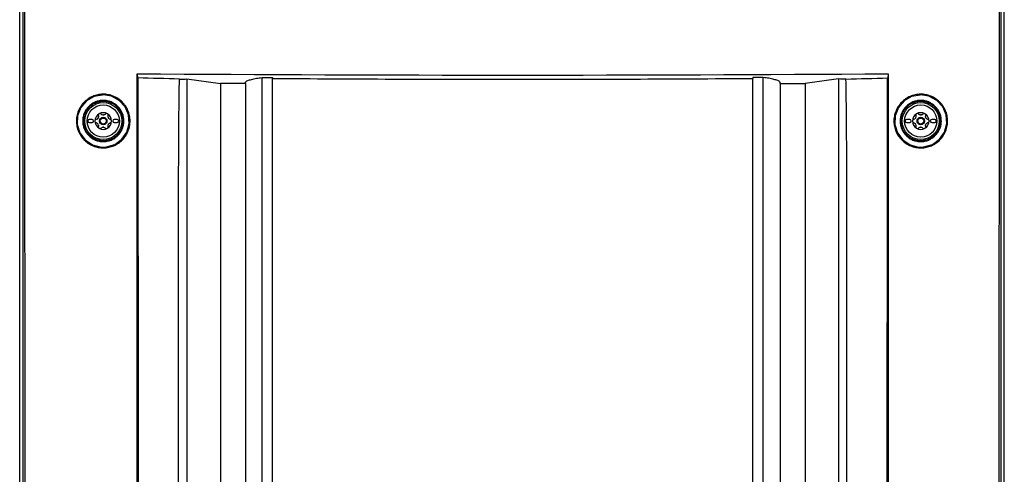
# Model space of a CAD drawing. Header units: millimetres. Extents: x 196 to 867, y -245 to 1107.
# Tile 51 of 79: x 539 to 649, y 462 to 513. Entities that reach past the tile are written whole.
import ezdxf

# ---------------------------------------------------------------- set-up
doc = ezdxf.new("R2010")
doc.units = ezdxf.units.MM

msp = doc.modelspace()

# ---------------------------------------------------------------- linework, layer by layer
at = {"color": 7, "linetype": 'Continuous', "lineweight": 25}
for p, q in [((539, 633.31), (539, 369.97)), ((649, 369.97), (649, 633.31)), ((552.13, 506.6), (552.17, 506.14)), ((557.68, 506.01), (561.42, 505.52)), ((566.08, 506.18), (567.25, 506.18)), ((567.25, 506.18), (567.25, 506.08)), ((622.08, 506.18), (620.92, 506.18)), ((620.92, 506.18), (620.92, 506.08)), ((630.48, 506.01), (626.75, 505.52)), ((636.04, 506.6), (636, 506.14)), ((564.22, 505.52), (561.42, 505.52)), ((564.22, 505.52), (564.22, 505.67)), ((564.22, 505.52), (564.22, 395.98)), ((623.95, 505.52), (623.95, 505.67)), ((623.95, 505.52), (626.75, 505.52)), ((623.95, 505.52), (623.95, 395.98)), ((641.83, 501.78), (641.86, 501.59)), ((546.18, 500.85), (546.15, 501.03)), ((547.1, 501.47), (546.77, 501.47)), ((546.77, 501.14), (547.1, 501.14)), ((549.9, 501.47), (549.57, 501.47)), ((549.57, 501.14), (549.9, 501.14)), ((638.44, 501.47), (638.1, 501.47)), ((638.1, 501.14), (638.44, 501.14)), ((641.24, 501.47), (640.9, 501.47)), ((640.9, 501.14), (641.24, 501.14))]:
    msp.add_line(p, q, dxfattribs=at)
at = {"color": 7, "linetype": 'Continuous', "lineweight": 25, "flags": 128}
for points in [[(557.68, 506.01), (557.68, 500.73), (557.68, 492.31), (557.68, 484.8), (557.68, 477.29), (557.68, 469.78), (557.68, 462.27), (557.68, 454.76), (557.68, 439.74), (557.68, 424.72), (557.68, 417.21), (557.68, 402.74), (557.68, 395.5), (557.68, 388.27)], [(630.48, 506.01), (630.48, 500.73), (630.48, 492.31), (630.48, 484.8), (630.48, 477.29), (630.48, 469.78), (630.48, 462.27), (630.48, 454.76), (630.48, 439.74), (630.48, 424.72), (630.48, 417.21), (630.48, 402.74), (630.48, 395.5), (630.48, 388.27)], [(548.26, 504.22), (547.32, 504.04), (547.31, 504.04), (546.47, 503.55), (545.83, 502.81), (545.48, 501.9), (545.44, 500.92), (545.74, 499.99), (546.32, 499.2), (547.14, 498.65), (548.09, 498.4), (548.7, 498.41), (549.63, 498.7), (550.42, 499.27), (550.98, 500.08), (551.24, 501.03), (551.17, 502), (550.78, 502.9), (550.11, 503.62), (549.25, 504.08), (548.59, 504.21), (548.59, 504.21)], [(639.6, 504.22), (638.66, 504.04), (638.65, 504.04), (637.81, 503.55), (637.17, 502.81), (636.82, 501.9), (636.78, 500.92), (637.07, 499.99), (637.66, 499.2), (638.47, 498.65), (639.42, 498.4), (640.03, 498.41), (640.97, 498.7), (641.76, 499.27), (642.32, 500.08), (642.58, 501.02), (642.51, 502), (642.12, 502.89), (641.46, 503.62), (640.59, 504.08), (639.92, 504.21), (639.92, 504.21)], [(546.21, 501.83), (546.2, 501.81), (546.15, 501.31)], [(546.15, 501.31), (546.2, 500.8), (546.29, 500.53)], [(641.86, 501.31), (641.8, 500.8), (641.7, 500.47)]]:
    msp.add_lwpolyline(points, dxfattribs=at)
at = {"color": 7, "linetype": 'Continuous', "lineweight": 25}
for centre, radius in [((548.34, 501.31), 2.07), ((548.34, 501.31), 1.8), ((639.67, 501.31), 2.07), ((639.67, 501.31), 1.8), ((548.34, 501.31), 0.417), ((548.34, 501.31), 0.333), ((639.67, 501.31), 0.417), ((639.67, 501.31), 0.333)]:
    msp.add_circle(centre, radius, dxfattribs=at)
for centre, radius, start, end in [((548.34, 501.31), 0.933, 120, 180), ((548.34, 501.31), 0.677, 147.5089, 152.4911), ((547.44, 501.82), 0.355, 325.2504, 334.7496), ((548.34, 501.31), 0.933, 60, 120), ((548.34, 501.31), 0.677, 87.5089, 92.4911), ((548.34, 502.34), 0.355, 265.2504, 274.7496), ((548.34, 501.31), 0.933, 0, 60), ((548.34, 501.31), 0.677, 27.5089, 32.4911), ((549.23, 501.82), 0.355, 205.2504, 214.7496), ((639.67, 501.31), 0.933, 120, 180), ((639.67, 501.31), 0.677, 147.5089, 152.4911), ((638.78, 501.82), 0.355, 325.2504, 334.7496), ((639.67, 501.31), 0.933, 60, 120), ((639.67, 501.31), 0.677, 87.5089, 92.4911), ((639.67, 502.34), 0.355, 265.2504, 274.7496), ((639.67, 501.31), 0.933, 0, 60), ((639.67, 501.31), 0.677, 27.5089, 32.4911), ((640.56, 501.82), 0.355, 205.2504, 214.7496), ((639.67, 501.31), 2.19, 0, 37.8296), ((546.77, 501.31), 0.167, 90, 270), ((547.1, 501.31), 0.167, 270, 90), ((548.34, 501.31), 0.933, 180, 240), ((548.34, 501.31), 0.677, 207.5089, 212.4911), ((547.44, 500.79), 0.355, 25.2504, 34.7496), ((548.34, 501.31), 0.677, 267.5089, 272.4911), ((548.34, 500.28), 0.355, 85.2504, 94.7496), ((548.34, 501.31), 0.933, 300, 0), ((548.34, 501.31), 0.677, 327.5089, 332.4911), ((549.23, 500.79), 0.355, 145.2504, 154.7496), ((549.57, 501.31), 0.167, 90, 270), ((549.9, 501.31), 0.167, 270, 90), ((638.1, 501.31), 0.167, 90, 270), ((638.44, 501.31), 0.167, 270, 90), ((639.67, 501.31), 0.933, 180, 240), ((639.67, 501.31), 0.677, 207.5089, 212.4911), ((638.78, 500.79), 0.355, 25.2504, 34.7496), ((639.67, 501.31), 0.677, 267.5089, 272.4911), ((639.67, 500.28), 0.355, 85.2504, 94.7496), ((639.67, 501.31), 0.933, 300, 0), ((639.67, 501.31), 0.677, 327.5089, 332.4911), ((640.56, 500.79), 0.355, 145.2504, 154.7496), ((640.9, 501.31), 0.167, 90, 270), ((641.24, 501.31), 0.167, 270, 90), ((548.34, 501.31), 0.933, 240, 300), ((639.67, 501.31), 0.933, 240, 300)]:
    msp.add_arc(centre, radius, start, end, dxfattribs=at)
for points, knots in [([(539.4, 369.97), (539.4, 380.94), (539.41, 391.9), (539.41, 413.82), (539.41, 424.78), (539.41, 446.71), (539.41, 457.67), (539.4, 479.59), (539.4, 490.55), (539.39, 512.48), (539.38, 523.44), (539.37, 545.36), (539.36, 556.32), (539.34, 578.24), (539.33, 589.2), (539.3, 611.12), (539.29, 622.08), (539.28, 633.04)], [0, 0, 0, 0, 0.125, 0.125, 0.25, 0.25, 0.375, 0.375, 0.5, 0.5, 0.625, 0.625, 0.75, 0.75, 0.875, 0.875, 1, 1, 1, 1]), ([(539.44, 633.04), (539.45, 622.08), (539.46, 611.12), (539.49, 589.2), (539.5, 578.24), (539.52, 556.32), (539.53, 545.36), (539.54, 523.44), (539.55, 512.48), (539.56, 490.56), (539.56, 479.59), (539.57, 457.67), (539.57, 446.71), (539.57, 424.78), (539.57, 413.82), (539.57, 391.9), (539.56, 380.94), (539.56, 369.97)], [0, 0, 0, 0, 0.125, 0.125, 0.25, 0.25, 0.375, 0.375, 0.5, 0.5, 0.625, 0.625, 0.75, 0.75, 0.875, 0.875, 1, 1, 1, 1]), ([(648.45, 369.97), (648.44, 380.94), (648.44, 391.9), (648.44, 413.82), (648.44, 424.78), (648.44, 446.71), (648.44, 457.67), (648.44, 479.59), (648.45, 490.56), (648.46, 512.48), (648.46, 523.44), (648.48, 545.36), (648.49, 556.32), (648.51, 578.24), (648.52, 589.2), (648.54, 611.12), (648.56, 622.08), (648.57, 633.04)], [0, 0, 0, 0, 0.125, 0.125, 0.25, 0.25, 0.375, 0.375, 0.5, 0.5, 0.625, 0.625, 0.75, 0.75, 0.875, 0.875, 1, 1, 1, 1]), ([(648.73, 633.04), (648.72, 622.08), (648.7, 611.12), (648.68, 589.2), (648.67, 578.24), (648.65, 556.32), (648.64, 545.36), (648.62, 523.44), (648.62, 512.48), (648.61, 490.55), (648.6, 479.59), (648.6, 457.67), (648.6, 446.71), (648.6, 424.78), (648.6, 413.82), (648.6, 391.9), (648.6, 380.94), (648.61, 369.97)], [0, 0, 0, 0, 0.125, 0.125, 0.25, 0.25, 0.375, 0.375, 0.5, 0.5, 0.625, 0.625, 0.75, 0.75, 0.875, 0.875, 1, 1, 1, 1]), ([(552.14, 406.23), (552.14, 414.59), (552.14, 422.96), (552.14, 439.69), (552.14, 448.05), (552.13, 473.14), (552.13, 489.87), (552.13, 506.6)], [0, 0, 0, 0, 0.25, 0.25, 0.5, 0.5, 1, 1, 1, 1]), ([(552.17, 506.14), (552.17, 506.14), (552.17, 506.14), (552.19, 506.13), (552.2, 506.13), (552.21, 506.13)], [0, 0, 0, 0, 0.5, 0.5, 1, 1, 1, 1]), ([(552.2, 406.21), (552.2, 422.87), (552.2, 439.53), (552.19, 464.52), (552.19, 472.85), (552.18, 483.25), (552.18, 485.34), (552.18, 489.5), (552.18, 491.58), (552.17, 497.82), (552.17, 501.98), (552.17, 506.14)], [0, 0, 0, 0, 0.5, 0.5, 0.75, 0.75, 0.8125, 0.8125, 0.875, 0.875, 1, 1, 1, 1]), ([(552.21, 506.13), (552.21, 501.97), (552.21, 497.81), (552.22, 491.57), (552.22, 489.49), (552.22, 485.33), (552.23, 483.25), (552.23, 472.84), (552.24, 464.51), (552.25, 439.53), (552.25, 422.87), (552.25, 406.21)], [0, 0, 0, 0, 0.125, 0.125, 0.1875, 0.1875, 0.25, 0.25, 0.5, 0.5, 1, 1, 1, 1]), ([(564.22, 505.67), (564.24, 505.7), (564.28, 505.72), (564.37, 505.78), (564.42, 505.8), (564.6, 505.88), (564.74, 505.92), (564.99, 505.99), (565.08, 506.01), (565.26, 506.05), (565.36, 506.07), (565.65, 506.12), (565.86, 506.15), (566.08, 506.18)], [0, 0, 0, 0, 0.125, 0.125, 0.25, 0.25, 0.5, 0.5, 0.625, 0.625, 0.75, 0.75, 1, 1, 1, 1]), ([(594.08, 384.3), (592.66, 384.3), (589.73, 384.3), (585.26, 384.3), (580.6, 384.3), (577.39, 384.3), (575.6, 384.3), (575.29, 384.32), (574.75, 384.4), (574.14, 384.57), (573.51, 384.85), (572.93, 385.23), (572.47, 385.63), (572.12, 386.02), (571.94, 386.26), (571.39, 387.09), (570.52, 388.39), (569.31, 390.21), (568.12, 392), (567.3, 393.22), (566.75, 394.04), (566.54, 394.41), (566.28, 395.06), (566.12, 395.76), (566.08, 396.23), (566.08, 400.46), (566.08, 408.45), (566.08, 420.45), (566.08, 432.44), (566.08, 440.44), (566.08, 448.44), (566.08, 456.43), (566.08, 468.43), (566.08, 483.45), (566.08, 494.47), (566.08, 501.5), (566.08, 503.06), (566.08, 504.62), (566.08, 506.18)], [0.5007701, 0.5007701, 0.5007701, 0.5007701, 0.5178455, 0.5363939, 0.5549423, 0.5734907, 0.5734907, 0.5751222, 0.5767537, 0.5783852, 0.5800167, 0.5816482, 0.5832797, 0.5849112, 0.5865427, 0.5865427, 0.5963599, 0.6061771, 0.6159943, 0.6258115, 0.6258115, 0.6284041, 0.6309967, 0.6335893, 0.6361819, 0.6361819, 0.6816592, 0.7271364, 0.7726137, 0.818091, 0.818091, 0.8635682, 0.9090455, 0.9545227, 1.0344343, 1.0344343, 1.0344343, 1.0521885, 1.0521885, 1.0521885, 1.0521885]), ([(594.08, 385.5), (588.09, 385.5), (582.09, 385.5), (576.01, 385.5), (575.91, 385.5), (575.77, 385.5), (575.72, 385.5), (575.63, 385.5), (575.58, 385.5), (575.44, 385.51), (575.35, 385.52), (575.16, 385.54), (575.07, 385.56), (574.79, 385.62), (574.61, 385.68), (574.27, 385.82), (574.1, 385.9), (573.61, 386.2), (573.32, 386.44), (573.01, 386.8), (572.96, 386.88), (572.85, 387.03), (572.79, 387.11), (572.64, 387.35), (571.69, 388.76), (570.74, 390.18), (569.48, 392.07), (568.85, 393.02), (568.17, 394.04), (567.91, 394.44), (567.8, 394.59), (567.75, 394.67), (567.61, 394.92), (567.53, 395.09), (567.4, 395.46), (567.35, 395.64), (567.28, 396.01), (567.26, 396.19), (567.25, 396.47), (567.25, 396.56), (567.25, 396.75), (567.25, 397.02), (567.25, 398.04), (567.25, 398.96), (567.25, 411.52), (567.25, 423.34), (567.25, 446.98), (567.25, 458.81), (567.25, 476.54), (567.25, 482.44), (567.25, 491.31), (567.25, 494.26), (567.25, 500.17), (567.25, 503.13), (567.25, 506.08)], [0, 0, 0, 0, 0.125, 0.125, 0.126953, 0.126953, 0.12793, 0.12793, 0.128906, 0.128906, 0.130859, 0.130859, 0.132813, 0.132813, 0.136719, 0.136719, 0.140625, 0.140625, 0.148438, 0.148438, 0.150391, 0.150391, 0.152344, 0.152344, 0.15625, 0.1875, 0.1875, 0.203125, 0.210938, 0.212891, 0.212891, 0.214844, 0.214844, 0.21875, 0.21875, 0.222656, 0.222656, 0.226563, 0.226563, 0.228516, 0.228516, 0.230469, 0.234375, 0.25, 0.25, 0.5, 0.5, 0.75, 0.75, 0.875, 0.875, 0.9375, 0.9375, 1, 1, 1, 1]), ([(567.25, 506.08), (576.19, 506.01), (585.14, 505.98), (603.03, 505.98), (611.98, 506.01), (620.92, 506.08)], [0, 0, 0, 0, 0.5, 0.5, 1, 1, 1, 1]), ([(594.08, 384.3), (595.5, 384.3), (598.44, 384.3), (602.9, 384.3), (607.56, 384.3), (610.77, 384.3), (612.57, 384.3), (612.88, 384.32), (613.42, 384.4), (614.02, 384.57), (614.66, 384.85), (615.23, 385.23), (615.69, 385.63), (616.05, 386.02), (616.23, 386.26), (616.78, 387.09), (617.64, 388.39), (618.86, 390.21), (620.05, 392), (620.87, 393.22), (621.41, 394.04), (621.63, 394.41), (621.89, 395.06), (622.05, 395.76), (622.08, 396.23), (622.08, 400.46), (622.08, 408.45), (622.08, 420.45), (622.08, 432.44), (622.08, 440.44), (622.08, 448.44), (622.08, 456.43), (622.08, 468.43), (622.08, 483.45), (622.08, 494.47), (622.08, 501.5), (622.08, 503.06), (622.08, 504.62), (622.08, 506.18)], [0.5007701, 0.5007701, 0.5007701, 0.5007701, 0.5178455, 0.5363939, 0.5549423, 0.5734907, 0.5734907, 0.5751222, 0.5767537, 0.5783852, 0.5800167, 0.5816482, 0.5832797, 0.5849112, 0.5865427, 0.5865427, 0.5963599, 0.6061771, 0.6159943, 0.6258115, 0.6258115, 0.6284041, 0.6309967, 0.6335893, 0.6361819, 0.6361819, 0.6816592, 0.7271364, 0.7726137, 0.818091, 0.818091, 0.8635682, 0.9090455, 0.9545227, 1.0344343, 1.0344343, 1.0344343, 1.0521885, 1.0521885, 1.0521885, 1.0521885]), ([(594.08, 385.5), (600.01, 385.5), (605.93, 385.5), (612.04, 385.5), (612.23, 385.5), (612.6, 385.5), (612.78, 385.51), (613.06, 385.55), (613.15, 385.57), (613.33, 385.61), (613.42, 385.64), (613.68, 385.72), (613.85, 385.8), (614.18, 385.96), (614.34, 386.06), (614.56, 386.22), (614.63, 386.28), (614.78, 386.4), (614.84, 386.47), (615.04, 386.66), (615.16, 386.8), (615.32, 387.03), (615.37, 387.11), (615.47, 387.26), (616.35, 388.58), (617.23, 389.89), (618.47, 391.75), (618.88, 392.37), (619.5, 393.3), (619.81, 393.76), (620.12, 394.23), (620.27, 394.46), (620.33, 394.54), (620.43, 394.69), (620.47, 394.78), (620.69, 395.19), (620.81, 395.54), (620.88, 395.99), (620.9, 396.08), (620.91, 396.27), (620.92, 396.36), (620.92, 396.55), (620.92, 396.64), (620.92, 396.83), (620.92, 397.66), (620.92, 398.5), (620.92, 411.11), (620.92, 422.98), (620.92, 446.73), (620.92, 458.6), (620.92, 476.41), (620.92, 482.34), (620.92, 491.24), (620.92, 494.21), (620.92, 500.15), (620.92, 503.11), (620.92, 506.08)], [0, 0, 0, 0, 0.125, 0.125, 0.128906, 0.128906, 0.132813, 0.132813, 0.134766, 0.134766, 0.136719, 0.136719, 0.140625, 0.140625, 0.144531, 0.144531, 0.146484, 0.146484, 0.148438, 0.148438, 0.152344, 0.152344, 0.154297, 0.154297, 0.15625, 0.1875, 0.1875, 0.203125, 0.203125, 0.210938, 0.214844, 0.214844, 0.216797, 0.216797, 0.21875, 0.21875, 0.226563, 0.226563, 0.228516, 0.228516, 0.230469, 0.230469, 0.232422, 0.232422, 0.234375, 0.25, 0.25, 0.5, 0.5, 0.75, 0.75, 0.875, 0.875, 0.9375, 0.9375, 1, 1, 1, 1]), ([(623.95, 505.67), (623.92, 505.7), (623.89, 505.72), (623.8, 505.78), (623.75, 505.8), (623.63, 505.85), (623.57, 505.88), (623.42, 505.92), (623.34, 505.95), (623.09, 506.01), (622.91, 506.05), (622.52, 506.12), (622.3, 506.15), (622.08, 506.18)], [0, 0, 0, 0, 0.125, 0.125, 0.25, 0.25, 0.375, 0.375, 0.5, 0.5, 0.75, 0.75, 1, 1, 1, 1]), ([(635.92, 406.21), (635.92, 422.87), (635.92, 439.53), (635.93, 464.51), (635.93, 472.84), (635.94, 483.25), (635.94, 485.33), (635.95, 489.49), (635.95, 491.57), (635.95, 497.81), (635.95, 501.97), (635.96, 506.13)], [0, 0, 0, 0, 0.5, 0.5, 0.75, 0.75, 0.8125, 0.8125, 0.875, 0.875, 1, 1, 1, 1]), ([(635.96, 506.13), (635.96, 506.13), (635.97, 506.13), (635.97, 506.13), (635.98, 506.13), (635.98, 506.14), (635.99, 506.14), (635.99, 506.14), (635.99, 506.14), (636, 506.14), (636, 506.14), (636, 506.14), (636, 506.14), (636, 506.14), (636, 506.14), (636, 506.14)], [0, 0, 0, 0, 0.0000494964, 0.0000494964, 0.0000494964, 0.0000989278, 0.0000989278, 0.0000989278, 0.0001493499, 0.0001493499, 0.0001493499, 0.0002015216, 0.0002015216, 0.0002015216, 0.000215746, 0.000215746, 0.000215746, 0.000215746]), ([(636, 506.14), (636, 501.98), (635.99, 497.82), (635.99, 491.58), (635.99, 489.5), (635.99, 485.34), (635.98, 483.25), (635.98, 472.85), (635.97, 464.52), (635.96, 439.53), (635.96, 422.87), (635.96, 406.21)], [0, 0, 0, 0, 0.125, 0.125, 0.1875, 0.1875, 0.25, 0.25, 0.5, 0.5, 1, 1, 1, 1]), ([(636.04, 506.6), (636.03, 489.87), (636.03, 473.14), (636.03, 448.05), (636.03, 439.69), (636.03, 422.96), (636.03, 414.59), (636.03, 406.23)], [0, 0, 0, 0, 0.5, 0.5, 0.75, 0.75, 1, 1, 1, 1]), ([(556.75, 384.75), (556.75, 386.01), (556.75, 387.27), (556.75, 389.8), (556.75, 391.06), (556.75, 394.85), (556.75, 397.38), (556.75, 404.96), (556.75, 410.01), (556.75, 425.18), (556.75, 435.28), (556.75, 450.44), (556.75, 455.49), (556.75, 465.6), (556.75, 470.65), (556.75, 478.23), (556.75, 480.75), (556.75, 485.8), (556.75, 488.33), (556.75, 492.11), (556.75, 493.38), (556.76, 495.9), (556.77, 497.16), (556.78, 499.69), (556.79, 500.95), (556.81, 503.47), (556.83, 504.74), (556.85, 506)], [0, 0, 0, 0, 0.03125, 0.03125, 0.0625, 0.0625, 0.125, 0.125, 0.25, 0.25, 0.5, 0.5, 0.625, 0.625, 0.75, 0.75, 0.8125, 0.8125, 0.875, 0.875, 0.90625, 0.90625, 0.9375, 0.9375, 0.96875, 0.96875, 1, 1, 1, 1]), ([(561.42, 505.52), (561.42, 501.17), (561.42, 496.82), (561.42, 492.47), (561.42, 484.5), (561.42, 468.36), (561.42, 443.77), (561.42, 419.13), (561.42, 402.88), (561.42, 394.7), (561.43, 394.48), (561.47, 394.2), (561.52, 393.95), (561.59, 393.72), (561.67, 393.49), (561.77, 393.26), (561.88, 393.03), (561.98, 392.87), (562.66, 391.86), (563.92, 389.97), (565.86, 387.06), (567.79, 384.16), (569.04, 382.3), (569.74, 381.24), (569.94, 380.99), (570.24, 380.69), (570.55, 380.44), (570.88, 380.22), (571.24, 380.04), (571.58, 379.91), (571.87, 379.83), (572.12, 379.78), (572.4, 379.74), (572.62, 379.73), (576.08, 379.73), (583.05, 379.73), (590.41, 379.73), (594.08, 379.73)], [-0.0796977, -0.0796977, -0.0796977, -0.0796977, 0, 0, 0, 0.1460177, 0.2920354, 0.438053, 0.5840707, 0.5840707, 0.5866513, 0.5892319, 0.5918126, 0.5943932, 0.5969738, 0.5995544, 0.6021351, 0.6047157, 0.6047157, 0.6313328, 0.6579499, 0.6845671, 0.7111842, 0.7111842, 0.715513, 0.7198419, 0.7241707, 0.7284995, 0.7328284, 0.7371572, 0.7393216, 0.741486, 0.7436504, 0.7458148, 0.7458148, 0.8007035, 0.8555921, 0.8555921, 0.8555921, 0.8555921]), ([(626.75, 505.52), (626.75, 501.17), (626.75, 496.82), (626.75, 492.47), (626.75, 484.5), (626.75, 468.36), (626.75, 443.77), (626.75, 419.13), (626.75, 402.88), (626.75, 394.7), (626.74, 394.48), (626.7, 394.2), (626.64, 393.95), (626.58, 393.72), (626.5, 393.49), (626.4, 393.26), (626.28, 393.03), (626.18, 392.87), (625.51, 391.86), (624.25, 389.97), (622.31, 387.06), (620.38, 384.16), (619.13, 382.3), (618.43, 381.24), (618.23, 380.99), (617.93, 380.69), (617.62, 380.44), (617.28, 380.22), (616.92, 380.04), (616.59, 379.91), (616.29, 379.83), (616.05, 379.78), (615.77, 379.74), (615.55, 379.73), (612.08, 379.73), (605.11, 379.73), (597.76, 379.73), (594.08, 379.73)], [-0.0796977, -0.0796977, -0.0796977, -0.0796977, 0, 0, 0, 0.1460177, 0.2920354, 0.438053, 0.5840707, 0.5840707, 0.5866513, 0.5892319, 0.5918126, 0.5943932, 0.5969738, 0.5995544, 0.6021351, 0.6047157, 0.6047157, 0.6313328, 0.6579499, 0.6845671, 0.7111842, 0.7111842, 0.715513, 0.7198419, 0.7241707, 0.7284995, 0.7328284, 0.7371572, 0.7393216, 0.741486, 0.7436504, 0.7458148, 0.7458148, 0.8007035, 0.8555921, 0.8555921, 0.8555921, 0.8555921]), ([(631.42, 384.75), (631.42, 386.01), (631.42, 387.27), (631.42, 389.8), (631.42, 391.06), (631.42, 394.85), (631.42, 397.38), (631.42, 404.96), (631.42, 410.01), (631.42, 425.18), (631.42, 435.28), (631.42, 450.44), (631.42, 455.49), (631.42, 465.6), (631.42, 470.65), (631.42, 478.23), (631.42, 480.75), (631.42, 485.8), (631.42, 488.33), (631.42, 492.11), (631.41, 493.38), (631.41, 495.9), (631.4, 497.16), (631.39, 499.69), (631.38, 500.95), (631.36, 503.47), (631.34, 504.74), (631.31, 506)], [0, 0, 0, 0, 0.03125, 0.03125, 0.0625, 0.0625, 0.125, 0.125, 0.25, 0.25, 0.5, 0.5, 0.625, 0.625, 0.75, 0.75, 0.8125, 0.8125, 0.875, 0.875, 0.90625, 0.90625, 0.9375, 0.9375, 0.96875, 0.96875, 1, 1, 1, 1]), ([(548.6, 504.3), (548.8, 504.28), (548.99, 504.24), (549.27, 504.16), (549.37, 504.13), (549.55, 504.05), (549.64, 504.01), (549.81, 503.92), (549.9, 503.87), (550.06, 503.77), (550.14, 503.71), (550.37, 503.52), (550.51, 503.39), (550.7, 503.16), (550.76, 503.08), (550.87, 502.92), (550.92, 502.84), (551.06, 502.58), (551.14, 502.4), (551.23, 502.12), (551.25, 502.02), (551.29, 501.83), (551.31, 501.73), (551.34, 501.44), (551.34, 501.24), (551.31, 500.85), (551.27, 500.66), (551.19, 500.38), (551.16, 500.28), (551.09, 500.1), (551.04, 500.01), (550.91, 499.75), (550.8, 499.58), (550.56, 499.28), (550.42, 499.14), (550.12, 498.88), (549.95, 498.77), (549.7, 498.63), (549.61, 498.59), (549.43, 498.51), (549.33, 498.48), (549.05, 498.39), (548.86, 498.35), (548.47, 498.3), (548.27, 498.3), (547.88, 498.34), (547.69, 498.37), (547.4, 498.46), (547.31, 498.49), (547.13, 498.56), (547.04, 498.6), (546.78, 498.74), (546.61, 498.85), (546.38, 499.03), (546.31, 499.09), (546.17, 499.23), (546.1, 499.3), (545.91, 499.53), (545.8, 499.69), (545.66, 499.95), (545.62, 500.04), (545.54, 500.22), (545.51, 500.31), (545.45, 500.5), (545.42, 500.59), (545.38, 500.78), (545.37, 500.88), (545.33, 501.18), (545.33, 501.37), (545.36, 501.66), (545.37, 501.76), (545.41, 501.96), (545.43, 502.05), (545.51, 502.33), (545.58, 502.52), (545.72, 502.78), (545.77, 502.86), (545.88, 503.03), (545.94, 503.11), (546.12, 503.34), (546.26, 503.48), (546.56, 503.73), (546.72, 503.84), (546.98, 503.98), (547.07, 504.02), (547.25, 504.1), (547.34, 504.14), (547.62, 504.23), (547.81, 504.27), (548.2, 504.31), (548.4, 504.31), (548.6, 504.3)], [0, 0, 0, 0, 0.03125, 0.03125, 0.046875, 0.046875, 0.0625, 0.0625, 0.078125, 0.078125, 0.09375, 0.09375, 0.125, 0.125, 0.140625, 0.140625, 0.15625, 0.15625, 0.1875, 0.1875, 0.203125, 0.203125, 0.21875, 0.21875, 0.25, 0.25, 0.28125, 0.28125, 0.296875, 0.296875, 0.3125, 0.3125, 0.34375, 0.34375, 0.375, 0.375, 0.40625, 0.40625, 0.421875, 0.421875, 0.4375, 0.4375, 0.46875, 0.46875, 0.5, 0.5, 0.53125, 0.53125, 0.546875, 0.546875, 0.5625, 0.5625, 0.59375, 0.59375, 0.609375, 0.609375, 0.625, 0.625, 0.65625, 0.65625, 0.671875, 0.671875, 0.6875, 0.6875, 0.703125, 0.703125, 0.71875, 0.71875, 0.75, 0.75, 0.765625, 0.765625, 0.78125, 0.78125, 0.8125, 0.8125, 0.828125, 0.828125, 0.84375, 0.84375, 0.875, 0.875, 0.90625, 0.90625, 0.921875, 0.921875, 0.9375, 0.9375, 0.96875, 0.96875, 1, 1, 1, 1]), ([(639.93, 504.3), (640.12, 504.28), (640.32, 504.24), (640.6, 504.16), (640.69, 504.13), (640.88, 504.06), (640.97, 504.02), (641.14, 503.93), (641.22, 503.88), (641.39, 503.77), (641.47, 503.71), (641.7, 503.53), (641.84, 503.39), (642.03, 503.17), (642.09, 503.09), (642.2, 502.92), (642.25, 502.84), (642.39, 502.58), (642.47, 502.4), (642.56, 502.12), (642.58, 502.03), (642.63, 501.83), (642.64, 501.74), (642.67, 501.45), (642.68, 501.25), (642.64, 500.86), (642.61, 500.66), (642.53, 500.38), (642.49, 500.29), (642.42, 500.11), (642.38, 500.02), (642.24, 499.75), (642.14, 499.59), (641.89, 499.28), (641.75, 499.14), (641.45, 498.89), (641.29, 498.78), (641.03, 498.63), (640.95, 498.59), (640.77, 498.51), (640.67, 498.48), (640.39, 498.39), (640.2, 498.35), (639.81, 498.3), (639.61, 498.3), (639.22, 498.34), (639.02, 498.37), (638.74, 498.45), (638.65, 498.49), (638.47, 498.56), (638.38, 498.6), (638.12, 498.74), (637.95, 498.84), (637.65, 499.09), (637.5, 499.23), (637.25, 499.53), (637.14, 499.69), (637, 499.94), (636.95, 500.03), (636.88, 500.21), (636.84, 500.31), (636.78, 500.49), (636.76, 500.59), (636.72, 500.78), (636.7, 500.88), (636.67, 501.17), (636.66, 501.37), (636.69, 501.66), (636.7, 501.76), (636.74, 501.95), (636.76, 502.05), (636.84, 502.33), (636.92, 502.51), (637.05, 502.77), (637.1, 502.86), (637.21, 503.02), (637.27, 503.1), (637.45, 503.33), (637.58, 503.47), (637.89, 503.73), (638.05, 503.84), (638.31, 503.98), (638.39, 504.02), (638.58, 504.1), (638.67, 504.14), (638.95, 504.22), (639.14, 504.27), (639.53, 504.31), (639.73, 504.31), (639.93, 504.3)], [0, 0, 0, 0, 0.03125, 0.03125, 0.046875, 0.046875, 0.0625, 0.0625, 0.078125, 0.078125, 0.09375, 0.09375, 0.125, 0.125, 0.140625, 0.140625, 0.15625, 0.15625, 0.1875, 0.1875, 0.203125, 0.203125, 0.21875, 0.21875, 0.25, 0.25, 0.28125, 0.28125, 0.296875, 0.296875, 0.3125, 0.3125, 0.34375, 0.34375, 0.375, 0.375, 0.40625, 0.40625, 0.421875, 0.421875, 0.4375, 0.4375, 0.46875, 0.46875, 0.5, 0.5, 0.53125, 0.53125, 0.546875, 0.546875, 0.5625, 0.5625, 0.59375, 0.59375, 0.625, 0.625, 0.65625, 0.65625, 0.671875, 0.671875, 0.6875, 0.6875, 0.703125, 0.703125, 0.71875, 0.71875, 0.75, 0.75, 0.765625, 0.765625, 0.78125, 0.78125, 0.8125, 0.8125, 0.828125, 0.828125, 0.84375, 0.84375, 0.875, 0.875, 0.90625, 0.90625, 0.921875, 0.921875, 0.9375, 0.9375, 0.96875, 0.96875, 1, 1, 1, 1]), ([(546.04, 501.31), (546.04, 501.47), (546.06, 501.62), (546.12, 501.91), (546.16, 502.06), (546.25, 502.26), (546.28, 502.33), (546.35, 502.47), (546.39, 502.53), (546.51, 502.72), (546.61, 502.83), (546.82, 503.05), (546.94, 503.14), (547.13, 503.27), (547.19, 503.31), (547.33, 503.38), (547.4, 503.41), (547.6, 503.5), (547.75, 503.54), (548.04, 503.6), (548.2, 503.61), (548.5, 503.61), (548.64, 503.6), (548.87, 503.55), (548.94, 503.54), (549.09, 503.49), (549.16, 503.47), (549.36, 503.38), (549.5, 503.31), (549.75, 503.14), (549.86, 503.05), (550.02, 502.89), (550.07, 502.83), (550.17, 502.71), (550.21, 502.65), (550.34, 502.46), (550.41, 502.33), (550.53, 502.05), (550.57, 501.91), (550.63, 501.61), (550.64, 501.46), (550.64, 501.16), (550.63, 501.01), (550.58, 500.79), (550.57, 500.71), (550.52, 500.57), (550.5, 500.5), (550.44, 500.36), (550.41, 500.29), (550.34, 500.16), (550.3, 500.09), (550.17, 499.91), (550.07, 499.79), (549.92, 499.63), (549.86, 499.58), (549.74, 499.48), (549.68, 499.44), (549.49, 499.31), (549.36, 499.24), (549.15, 499.16), (549.08, 499.13), (548.94, 499.09), (548.86, 499.07), (548.64, 499.03), (548.49, 499.01), (548.19, 499.01), (548.04, 499.03), (547.82, 499.07), (547.75, 499.09), (547.6, 499.13), (547.53, 499.16), (547.32, 499.24), (547.19, 499.31), (546.94, 499.48), (546.82, 499.58), (546.61, 499.79), (546.51, 499.91), (546.39, 500.1), (546.35, 500.16), (546.28, 500.29), (546.25, 500.36), (546.16, 500.57), (546.12, 500.71), (546.06, 501.01), (546.04, 501.16), (546.04, 501.31)], [0, 0, 0, 0, 0.03125, 0.03125, 0.0625, 0.0625, 0.078125, 0.078125, 0.09375, 0.09375, 0.125, 0.125, 0.15625, 0.15625, 0.171875, 0.171875, 0.1875, 0.1875, 0.21875, 0.21875, 0.25, 0.25, 0.28125, 0.28125, 0.296875, 0.296875, 0.3125, 0.3125, 0.34375, 0.34375, 0.375, 0.375, 0.390625, 0.390625, 0.40625, 0.40625, 0.4375, 0.4375, 0.46875, 0.46875, 0.5, 0.5, 0.53125, 0.53125, 0.546875, 0.546875, 0.5625, 0.5625, 0.578125, 0.578125, 0.59375, 0.59375, 0.625, 0.625, 0.640625, 0.640625, 0.65625, 0.65625, 0.6875, 0.6875, 0.703125, 0.703125, 0.71875, 0.71875, 0.75, 0.75, 0.78125, 0.78125, 0.796875, 0.796875, 0.8125, 0.8125, 0.84375, 0.84375, 0.875, 0.875, 0.90625, 0.90625, 0.921875, 0.921875, 0.9375, 0.9375, 0.96875, 0.96875, 1, 1, 1, 1]), ([(546.13, 501.31), (546.13, 501.17), (546.14, 501.02), (546.2, 500.73), (546.24, 500.6), (546.32, 500.4), (546.36, 500.33), (546.42, 500.2), (546.46, 500.14), (546.58, 499.96), (546.68, 499.85), (546.88, 499.64), (546.99, 499.55), (547.23, 499.39), (547.36, 499.32), (547.56, 499.23), (547.63, 499.21), (547.77, 499.17), (547.84, 499.15), (548.05, 499.11), (548.2, 499.09), (548.49, 499.09), (548.63, 499.11), (548.85, 499.15), (548.92, 499.17), (549.06, 499.21), (549.13, 499.23), (549.33, 499.32), (549.45, 499.39), (549.64, 499.51), (549.69, 499.55), (549.81, 499.64), (549.86, 499.69), (550.01, 499.84), (550.11, 499.96), (550.27, 500.2), (550.34, 500.33), (550.42, 500.53), (550.45, 500.6), (550.49, 500.73), (550.51, 500.81), (550.55, 501.02), (550.56, 501.16), (550.56, 501.45), (550.55, 501.6), (550.49, 501.89), (550.45, 502.03), (550.34, 502.29), (550.27, 502.42), (550.15, 502.6), (550.11, 502.66), (550.01, 502.77), (549.97, 502.83), (549.81, 502.98), (549.7, 503.07), (549.46, 503.24), (549.33, 503.3), (549.13, 503.39), (549.06, 503.41), (548.92, 503.45), (548.85, 503.47), (548.64, 503.51), (548.49, 503.53), (548.2, 503.53), (548.06, 503.52), (547.77, 503.46), (547.63, 503.42), (547.43, 503.33), (547.37, 503.3), (547.24, 503.23), (547.18, 503.2), (547, 503.08), (546.88, 502.98), (546.68, 502.78), (546.58, 502.67), (546.46, 502.49), (546.43, 502.42), (546.36, 502.3), (546.33, 502.23), (546.24, 502.03), (546.2, 501.89), (546.14, 501.61), (546.13, 501.46), (546.13, 501.31)], [0, 0, 0, 0, 0.03125, 0.03125, 0.0625, 0.0625, 0.078125, 0.078125, 0.09375, 0.09375, 0.125, 0.125, 0.15625, 0.15625, 0.1875, 0.1875, 0.203125, 0.203125, 0.21875, 0.21875, 0.25, 0.25, 0.28125, 0.28125, 0.296875, 0.296875, 0.3125, 0.3125, 0.34375, 0.34375, 0.359375, 0.359375, 0.375, 0.375, 0.40625, 0.40625, 0.4375, 0.4375, 0.453125, 0.453125, 0.46875, 0.46875, 0.5, 0.5, 0.53125, 0.53125, 0.5625, 0.5625, 0.59375, 0.59375, 0.609375, 0.609375, 0.625, 0.625, 0.65625, 0.65625, 0.6875, 0.6875, 0.703125, 0.703125, 0.71875, 0.71875, 0.75, 0.75, 0.78125, 0.78125, 0.8125, 0.8125, 0.828125, 0.828125, 0.84375, 0.84375, 0.875, 0.875, 0.90625, 0.90625, 0.921875, 0.921875, 0.9375, 0.9375, 0.96875, 0.96875, 1, 1, 1, 1]), ([(641.97, 501.31), (641.97, 501.16), (641.95, 501.01), (641.89, 500.71), (641.85, 500.57), (641.76, 500.36), (641.73, 500.29), (641.66, 500.16), (641.62, 500.1), (641.49, 499.91), (641.4, 499.79), (641.18, 499.58), (641.07, 499.48), (640.88, 499.36), (640.82, 499.32), (640.68, 499.25), (640.62, 499.21), (640.41, 499.13), (640.26, 499.08), (639.97, 499.03), (639.82, 499.01), (639.52, 499.01), (639.37, 499.03), (639.14, 499.07), (639.07, 499.09), (638.93, 499.13), (638.85, 499.16), (638.65, 499.24), (638.51, 499.31), (638.26, 499.48), (638.15, 499.58), (637.99, 499.74), (637.94, 499.79), (637.84, 499.91), (637.79, 499.97), (637.67, 500.16), (637.6, 500.29), (637.48, 500.57), (637.44, 500.71), (637.38, 501.01), (637.36, 501.16), (637.36, 501.46), (637.38, 501.61), (637.42, 501.83), (637.44, 501.91), (637.48, 502.05), (637.51, 502.12), (637.57, 502.26), (637.6, 502.33), (637.67, 502.46), (637.71, 502.53), (637.84, 502.72), (637.93, 502.83), (638.09, 502.99), (638.15, 503.04), (638.26, 503.14), (638.32, 503.18), (638.51, 503.31), (638.64, 503.38), (638.85, 503.47), (638.92, 503.49), (639.07, 503.54), (639.14, 503.55), (639.36, 503.6), (639.51, 503.61), (639.81, 503.61), (639.96, 503.6), (640.18, 503.56), (640.26, 503.54), (640.4, 503.49), (640.47, 503.47), (640.68, 503.38), (640.82, 503.31), (641.07, 503.14), (641.18, 503.05), (641.4, 502.84), (641.49, 502.72), (641.62, 502.53), (641.66, 502.47), (641.73, 502.33), (641.76, 502.27), (641.85, 502.06), (641.89, 501.91), (641.95, 501.62), (641.97, 501.47), (641.97, 501.31)], [0, 0, 0, 0, 0.03125, 0.03125, 0.0625, 0.0625, 0.078125, 0.078125, 0.09375, 0.09375, 0.125, 0.125, 0.15625, 0.15625, 0.171875, 0.171875, 0.1875, 0.1875, 0.21875, 0.21875, 0.25, 0.25, 0.28125, 0.28125, 0.296875, 0.296875, 0.3125, 0.3125, 0.34375, 0.34375, 0.375, 0.375, 0.390625, 0.390625, 0.40625, 0.40625, 0.4375, 0.4375, 0.46875, 0.46875, 0.5, 0.5, 0.53125, 0.53125, 0.546875, 0.546875, 0.5625, 0.5625, 0.578125, 0.578125, 0.59375, 0.59375, 0.625, 0.625, 0.640625, 0.640625, 0.65625, 0.65625, 0.6875, 0.6875, 0.703125, 0.703125, 0.71875, 0.71875, 0.75, 0.75, 0.78125, 0.78125, 0.796875, 0.796875, 0.8125, 0.8125, 0.84375, 0.84375, 0.875, 0.875, 0.90625, 0.90625, 0.921875, 0.921875, 0.9375, 0.9375, 0.96875, 0.96875, 1, 1, 1, 1]), ([(641.88, 501.31), (641.88, 501.46), (641.87, 501.6), (641.81, 501.89), (641.77, 502.03), (641.68, 502.23), (641.65, 502.3), (641.58, 502.42), (641.54, 502.49), (641.42, 502.67), (641.33, 502.78), (641.13, 502.98), (641.01, 503.08), (640.77, 503.24), (640.64, 503.31), (640.44, 503.39), (640.37, 503.41), (640.23, 503.46), (640.16, 503.47), (639.95, 503.52), (639.81, 503.53), (639.51, 503.53), (639.37, 503.51), (639.16, 503.47), (639.09, 503.45), (638.95, 503.41), (638.88, 503.39), (638.68, 503.3), (638.55, 503.24), (638.31, 503.07), (638.2, 502.98), (637.99, 502.78), (637.9, 502.67), (637.78, 502.48), (637.74, 502.42), (637.67, 502.29), (637.64, 502.23), (637.59, 502.09), (637.56, 502.03), (637.52, 501.89), (637.5, 501.82), (637.46, 501.6), (637.44, 501.46), (637.44, 501.17), (637.46, 501.02), (637.52, 500.74), (637.56, 500.59), (637.67, 500.33), (637.74, 500.2), (637.86, 500.02), (637.9, 499.96), (638, 499.85), (638.04, 499.79), (638.2, 499.64), (638.31, 499.55), (638.55, 499.39), (638.68, 499.32), (638.88, 499.23), (638.95, 499.21), (639.09, 499.17), (639.16, 499.15), (639.37, 499.11), (639.52, 499.09), (639.81, 499.09), (639.95, 499.11), (640.24, 499.16), (640.38, 499.21), (640.58, 499.29), (640.64, 499.32), (640.77, 499.39), (640.83, 499.43), (641.01, 499.55), (641.13, 499.64), (641.33, 499.85), (641.42, 499.96), (641.55, 500.14), (641.58, 500.2), (641.65, 500.33), (641.68, 500.4), (641.77, 500.6), (641.81, 500.73), (641.87, 501.02), (641.88, 501.17), (641.88, 501.31)], [0, 0, 0, 0, 0.03125, 0.03125, 0.0625, 0.0625, 0.078125, 0.078125, 0.09375, 0.09375, 0.125, 0.125, 0.15625, 0.15625, 0.1875, 0.1875, 0.203125, 0.203125, 0.21875, 0.21875, 0.25, 0.25, 0.28125, 0.28125, 0.296875, 0.296875, 0.3125, 0.3125, 0.34375, 0.34375, 0.375, 0.375, 0.40625, 0.40625, 0.421875, 0.421875, 0.4375, 0.4375, 0.453125, 0.453125, 0.46875, 0.46875, 0.5, 0.5, 0.53125, 0.53125, 0.5625, 0.5625, 0.59375, 0.59375, 0.609375, 0.609375, 0.625, 0.625, 0.65625, 0.65625, 0.6875, 0.6875, 0.703125, 0.703125, 0.71875, 0.71875, 0.75, 0.75, 0.78125, 0.78125, 0.8125, 0.8125, 0.828125, 0.828125, 0.84375, 0.84375, 0.875, 0.875, 0.90625, 0.90625, 0.921875, 0.921875, 0.9375, 0.9375, 0.96875, 0.96875, 1, 1, 1, 1]), ([(547.79, 501.92), (547.8, 501.88), (547.8, 501.84), (547.8, 501.75), (547.78, 501.71), (547.77, 501.67)], [0, 0, 0, 0, 0.5, 0.5, 1, 1, 1, 1]), ([(547.87, 502.12), (547.84, 502.1), (547.81, 502.07), (547.78, 501.99), (547.78, 501.95), (547.79, 501.92)], [0, 0, 0, 0, 0.5, 0.5, 1, 1, 1, 1]), ([(548.09, 502.09), (548.06, 502.11), (548.02, 502.13), (547.95, 502.14), (547.9, 502.14), (547.87, 502.12)], [0, 0, 0, 0, 0.5, 0.5, 1, 1, 1, 1]), ([(548.59, 502.09), (548.56, 502.06), (548.53, 502.03), (548.45, 502), (548.41, 501.99), (548.37, 501.98)], [0, 0, 0, 0, 0.5, 0.5, 1, 1, 1, 1]), ([(548.8, 502.12), (548.77, 502.14), (548.73, 502.14), (548.65, 502.13), (548.62, 502.11), (548.59, 502.09)], [0, 0, 0, 0, 0.5, 0.5, 1, 1, 1, 1]), ([(548.89, 501.92), (548.9, 501.95), (548.89, 501.99), (548.87, 502.07), (548.84, 502.1), (548.8, 502.12)], [0, 0, 0, 0, 0.5, 0.5, 1, 1, 1, 1]), ([(549.14, 501.48), (549.1, 501.49), (549.06, 501.51), (548.99, 501.56), (548.96, 501.59), (548.94, 501.62)], [0, 0, 0, 0, 0.5, 0.5, 1, 1, 1, 1]), ([(639.12, 501.92), (639.13, 501.88), (639.14, 501.84), (639.13, 501.75), (639.12, 501.71), (639.1, 501.67)], [0, 0, 0, 0, 0.5, 0.5, 1, 1, 1, 1]), ([(639.2, 502.12), (639.17, 502.1), (639.14, 502.07), (639.11, 501.99), (639.11, 501.95), (639.12, 501.92)], [0, 0, 0, 0, 0.5, 0.5, 1, 1, 1, 1]), ([(639.42, 502.09), (639.39, 502.11), (639.36, 502.13), (639.28, 502.14), (639.24, 502.14), (639.2, 502.12)], [0, 0, 0, 0, 0.5, 0.5, 1, 1, 1, 1]), ([(639.92, 502.09), (639.89, 502.06), (639.86, 502.03), (639.78, 502), (639.74, 501.99), (639.7, 501.98)], [0, 0, 0, 0, 0.5, 0.5, 1, 1, 1, 1]), ([(640.14, 502.12), (640.1, 502.14), (640.06, 502.14), (639.99, 502.13), (639.95, 502.11), (639.92, 502.09)], [0, 0, 0, 0, 0.5, 0.5, 1, 1, 1, 1]), ([(640.22, 501.92), (640.23, 501.95), (640.23, 501.99), (640.2, 502.07), (640.17, 502.1), (640.14, 502.12)], [0, 0, 0, 0, 0.5, 0.5, 1, 1, 1, 1]), ([(640.47, 501.48), (640.43, 501.49), (640.39, 501.51), (640.33, 501.56), (640.3, 501.59), (640.27, 501.62)], [0, 0, 0, 0, 0.5, 0.5, 1, 1, 1, 1]), ([(546.15, 501.03), (546.14, 501.05), (546.13, 501.11), (546.14, 501.16), (546.14, 501.19)], [0, 0, 0, 0, 0.385269, 1, 1, 1, 1]), ([(547.54, 501.48), (547.5, 501.47), (547.47, 501.45), (547.42, 501.39), (547.4, 501.35), (547.4, 501.31)], [0, 0, 0, 0, 0.5, 0.5, 1, 1, 1, 1]), ([(547.4, 501.31), (547.4, 501.27), (547.42, 501.23), (547.47, 501.17), (547.5, 501.15), (547.54, 501.14)], [0, 0, 0, 0, 0.5, 0.5, 1, 1, 1, 1]), ([(547.54, 501.14), (547.58, 501.13), (547.61, 501.11), (547.68, 501.06), (547.71, 501.03), (547.74, 501)], [0, 0, 0, 0, 0.5, 0.5, 1, 1, 1, 1]), ([(547.79, 500.7), (547.78, 500.66), (547.78, 500.62), (547.81, 500.55), (547.84, 500.52), (547.87, 500.5)], [0, 0, 0, 0, 0.5, 0.5, 1, 1, 1, 1]), ([(547.87, 500.5), (547.9, 500.48), (547.95, 500.47), (548.02, 500.48), (548.06, 500.5), (548.09, 500.53)], [0, 0, 0, 0, 0.5, 0.5, 1, 1, 1, 1]), ([(548.09, 500.53), (548.11, 500.56), (548.15, 500.58), (548.22, 500.62), (548.26, 500.63), (548.31, 500.63)], [0, 0, 0, 0, 0.5, 0.5, 1, 1, 1, 1]), ([(548.59, 500.53), (548.62, 500.5), (548.65, 500.48), (548.73, 500.47), (548.77, 500.48), (548.8, 500.5)], [0, 0, 0, 0, 0.5, 0.5, 1, 1, 1, 1]), ([(548.8, 500.5), (548.84, 500.52), (548.87, 500.55), (548.89, 500.62), (548.9, 500.66), (548.89, 500.7)], [0, 0, 0, 0, 0.5, 0.5, 1, 1, 1, 1]), ([(548.89, 500.7), (548.88, 500.74), (548.87, 500.78), (548.88, 500.86), (548.89, 500.91), (548.91, 500.94)], [0, 0, 0, 0, 0.5, 0.5, 1, 1, 1, 1]), ([(549.27, 501.31), (549.27, 501.35), (549.26, 501.39), (549.21, 501.45), (549.18, 501.47), (549.14, 501.48)], [0, 0, 0, 0, 0.5, 0.5, 1, 1, 1, 1]), ([(549.14, 501.14), (549.18, 501.15), (549.21, 501.17), (549.26, 501.23), (549.27, 501.27), (549.27, 501.31)], [0, 0, 0, 0, 0.5, 0.5, 1, 1, 1, 1]), ([(638.87, 501.48), (638.83, 501.47), (638.8, 501.45), (638.75, 501.39), (638.74, 501.35), (638.74, 501.31)], [0, 0, 0, 0, 0.5, 0.5, 1, 1, 1, 1]), ([(638.74, 501.31), (638.74, 501.27), (638.75, 501.23), (638.8, 501.17), (638.83, 501.15), (638.87, 501.14)], [0, 0, 0, 0, 0.5, 0.5, 1, 1, 1, 1]), ([(638.87, 501.14), (638.91, 501.13), (638.95, 501.11), (639.02, 501.06), (639.05, 501.03), (639.07, 501)], [0, 0, 0, 0, 0.5, 0.5, 1, 1, 1, 1]), ([(639.12, 500.7), (639.11, 500.66), (639.11, 500.62), (639.14, 500.55), (639.17, 500.52), (639.2, 500.5)], [0, 0, 0, 0, 0.5, 0.5, 1, 1, 1, 1]), ([(639.2, 500.5), (639.24, 500.48), (639.28, 500.47), (639.36, 500.48), (639.39, 500.5), (639.42, 500.53)], [0, 0, 0, 0, 0.5, 0.5, 1, 1, 1, 1]), ([(639.42, 500.53), (639.45, 500.56), (639.48, 500.58), (639.56, 500.62), (639.6, 500.63), (639.64, 500.63)], [0, 0, 0, 0, 0.5, 0.5, 1, 1, 1, 1]), ([(639.92, 500.53), (639.95, 500.5), (639.98, 500.48), (640.06, 500.47), (640.1, 500.48), (640.14, 500.5)], [0, 0, 0, 0, 0.5, 0.5, 1, 1, 1, 1]), ([(640.14, 500.5), (640.17, 500.52), (640.2, 500.55), (640.23, 500.62), (640.23, 500.66), (640.22, 500.7)], [0, 0, 0, 0, 0.5, 0.5, 1, 1, 1, 1]), ([(640.22, 500.7), (640.21, 500.74), (640.21, 500.78), (640.21, 500.86), (640.22, 500.91), (640.24, 500.94)], [0, 0, 0, 0, 0.5, 0.5, 1, 1, 1, 1]), ([(640.6, 501.31), (640.6, 501.35), (640.59, 501.39), (640.54, 501.45), (640.51, 501.47), (640.47, 501.48)], [0, 0, 0, 0, 0.5, 0.5, 1, 1, 1, 1]), ([(640.47, 501.14), (640.51, 501.15), (640.54, 501.17), (640.59, 501.23), (640.6, 501.27), (640.6, 501.31)], [0, 0, 0, 0, 0.5, 0.5, 1, 1, 1, 1]), ([(641.86, 501.59), (641.86, 501.57), (641.87, 501.52), (641.87, 501.46), (641.87, 501.43)], [0, 0, 0, 0, 0.372298, 1, 1, 1, 1])]:
    msp.add_open_spline(points, degree=3, knots=knots, dxfattribs=at)
for points in [[(552.13, 506.6), (580.09, 506.4), (608.08, 506.4), (636.04, 506.6)], [(556.85, 506), (555.3, 506.04), (553.75, 506.09), (552.21, 506.13)], [(556.85, 506), (557.13, 506), (557.41, 506.01), (557.68, 506.01)], [(631.31, 506), (631.04, 506), (630.76, 506.01), (630.48, 506.01)], [(631.31, 506), (632.86, 506.04), (634.41, 506.09), (635.96, 506.13)], [(547.74, 501.62), (547.69, 501.55), (547.62, 501.5), (547.54, 501.48)], [(548.31, 501.98), (548.22, 501.99), (548.14, 502.03), (548.09, 502.09)], [(548.91, 501.67), (548.87, 501.75), (548.86, 501.84), (548.89, 501.92)], [(639.07, 501.62), (639.02, 501.55), (638.95, 501.5), (638.87, 501.48)], [(639.64, 501.98), (639.56, 501.99), (639.48, 502.03), (639.42, 502.09)], [(640.24, 501.67), (640.2, 501.75), (640.2, 501.84), (640.22, 501.92)], [(547.77, 500.94), (547.8, 500.87), (547.81, 500.78), (547.79, 500.7)], [(548.37, 500.63), (548.45, 500.62), (548.53, 500.59), (548.59, 500.53)], [(548.94, 501), (548.99, 501.07), (549.06, 501.12), (549.14, 501.14)], [(639.1, 500.94), (639.14, 500.87), (639.14, 500.78), (639.12, 500.7)], [(639.7, 500.63), (639.79, 500.62), (639.86, 500.59), (639.92, 500.53)], [(640.27, 501), (640.32, 501.07), (640.39, 501.12), (640.47, 501.14)]]:
    msp.add_open_spline(points, degree=3, dxfattribs=at)
at = {"color": 8, "linetype": 'Continuous', "lineweight": 25}
for points, knots in [([(548.59, 504.21), (548.49, 504.23), (548.37, 504.24), (548.27, 504.22), (548.26, 504.22)], [0, 0, 0, 0, 0.931118, 1, 1, 1, 1]), ([(639.92, 504.21), (639.82, 504.23), (639.72, 504.24), (639.61, 504.22), (639.6, 504.22)], [0, 0, 0, 0, 0.931281, 1, 1, 1, 1])]:
    msp.add_open_spline(points, degree=3, knots=knots, dxfattribs=at)

doc.saveas('drawing.dxf')
